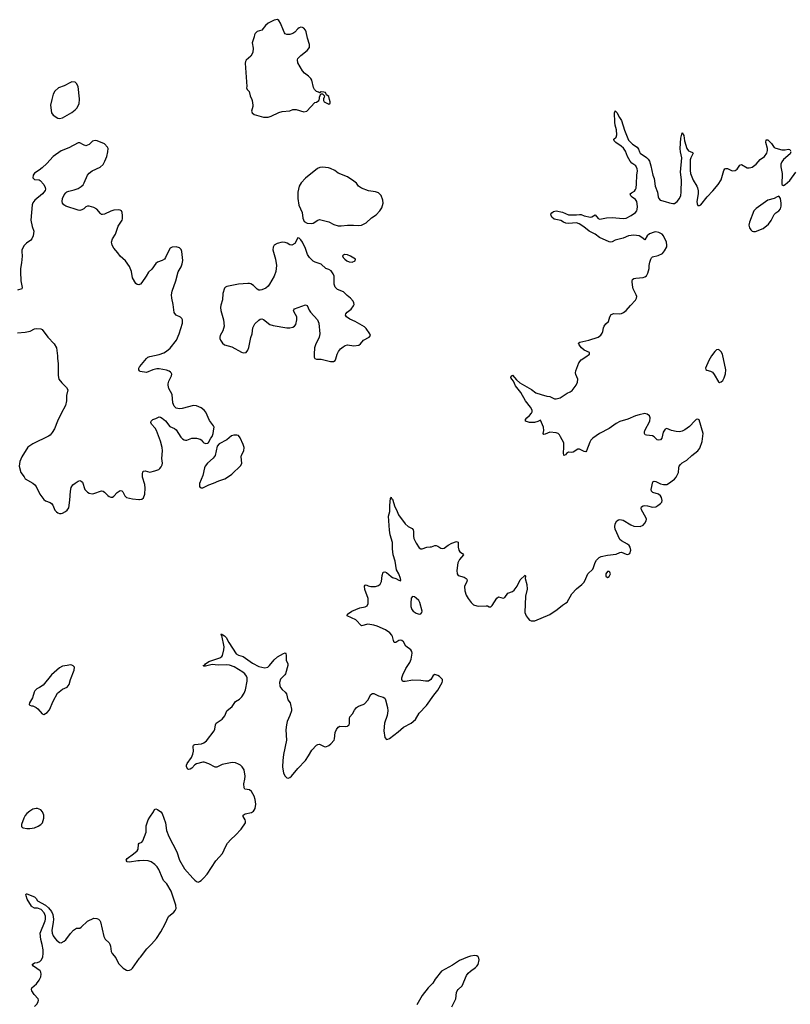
# Model space of a CAD drawing. Header units: inches. Extents: x 1771465 to 1971076, y 472029 to 643563.
# Tile 68 of 127: x 1838459 to 1848358, y 588378 to 601027. Entities that reach past the tile are written whole.
import ezdxf

# ---------------------------------------------------------------- set-up
doc = ezdxf.new("R2010")
doc.units = ezdxf.units.IN
doc.header["$MEASUREMENT"] = 0
for name, color, linetype in [('B8538', 7, 'Continuous'), ('B8539', 7, 'Continuous'), ('B8548', 7, 'Continuous'), ('B8549', 7, 'Continuous'), ('B8630', 7, 'Continuous'), ('B8640', 7, 'Continuous')]:
    doc.layers.add(name, color=color, linetype=linetype)

msp = doc.modelspace()

# ---------------------------------------------------------------- linework, layer by layer
at = {"layer": 'B8538', "color": 6, "elevation": 400}
msp.add_lwpolyline([(1838650, 588350), (1838678, 588382), (1838695, 588410), (1838700, 588430), (1838696, 588450), (1838644, 588504), (1838615, 588550), (1838609, 588570), (1838617, 588590), (1838677, 588643), (1838711, 588689), (1838729, 588731), (1838734, 588766), (1838731, 588789), (1838721, 588810), (1838638, 588870), (1838620, 588890), (1838651, 588909), (1838690, 588917), (1838719, 588930), (1838740, 588950), (1838756, 588990), (1838763, 589030), (1838762, 589078), (1838750, 589147), (1838729, 589209), (1838723, 589290), (1838788, 589450), (1838792, 589472), (1838791, 589510), (1838774, 589554), (1838734, 589594), (1838690, 589612), (1838650, 589614), (1838619, 589630), (1838610, 589640), (1838555, 589730), (1838543, 589770), (1838540, 589790), (1838544, 589796), (1838550, 589798), (1838650, 589759), (1838670, 589738), (1838689, 589709), (1838790, 589652), (1838830, 589616), (1838869, 589570), (1838884, 589530), (1838892, 589470), (1838890, 589430), (1838873, 589330), (1838875, 589290), (1838890, 589256), (1838910, 589227), (1838930, 589202), (1838970, 589172), (1838990, 589168), (1839032, 589188), (1839053, 589207), (1839110, 589289), (1839150, 589330), (1839190, 589356), (1839230, 589358), (1839250, 589368), (1839330, 589446), (1839410, 589486), (1839450, 589479), (1839473, 589470), (1839490, 589455), (1839497, 589437), (1839538, 589250), (1839557, 589217), (1839608, 589168), (1839618, 589150), (1839627, 589127), (1839635, 589055), (1839647, 589030), (1839695, 588975), (1839730, 588904), (1839790, 588843), (1839830, 588815), (1839850, 588811), (1839870, 588815), (1839890, 588825), (1839910, 588844), (1840000, 588970)], dxfattribs=at)
at = {"layer": 'B8539', "color": 6}
for points, elevation in [([(1838872, 600000), (1838854, 599930), (1838869, 599829), (1838890, 599799), (1838950, 599762), (1838970, 599756), (1839010, 599765), (1839130, 599836), (1839173, 599867), (1839193, 599890), (1839216, 599930), (1839223, 599950), (1839226, 600000)], 500), ([(1840000, 597624), (1839990, 597619), (1839970, 597623), (1839950, 597639), (1839907, 597710), (1839894, 597790), (1839870, 597855), (1839817, 597930), (1839748, 597988), (1839721, 598030), (1839670, 598092), (1839648, 598130), (1839642, 598150), (1839640, 598170), (1839650, 598210), (1839690, 598270), (1839726, 598374), (1839776, 598450), (1839781, 598470), (1839780, 598510), (1839774, 598550), (1839766, 598570), (1839750, 598581), (1839730, 598584), (1839670, 598578), (1839630, 598568), (1839550, 598527), (1839523, 598523), (1839510, 598525), (1839497, 598537), (1839450, 598592), (1839410, 598615), (1839351, 598629), (1839330, 598629), (1839310, 598621), (1839283, 598597), (1839257, 598583), (1839230, 598577), (1839210, 598579), (1839054, 598630), (1839027, 598647), (1839010, 598670), (1839005, 598690), (1839010, 598730), (1839030, 598777), (1839050, 598802), (1839066, 598814), (1839090, 598824), (1839159, 598841), (1839210, 598858), (1839250, 598884), (1839273, 598907), (1839288, 598930), (1839331, 599029), (1839350, 599053), (1839390, 599084), (1839493, 599130), (1839530, 599167), (1839552, 599208), (1839578, 599270), (1839593, 599330), (1839594, 599370), (1839586, 599390), (1839550, 599431), (1839453, 599470), (1839430, 599473), (1839395, 599465), (1839350, 599425), (1839310, 599408), (1839277, 599417), (1839230, 599445), (1839210, 599444), (1839090, 599381), (1838990, 599341), (1838890, 599267), (1838810, 599180), (1838750, 599123), (1838710, 599093), (1838650, 599057), (1838631, 599030), (1838630, 598994), (1838641, 598981), (1838650, 598975), (1838708, 598968), (1838722, 598962), (1838770, 598911), (1838787, 598870), (1838791, 598850), (1838788, 598832), (1838753, 598790), (1838653, 598707), (1838630, 598673), (1838621, 598650), (1838604, 598450), (1838620, 598370), (1838639, 598310), (1838634, 598250), (1838615, 598210), (1838604, 598196), (1838545, 598155), (1838515, 598125), (1838486, 598070), (1838485, 598050), (1838492, 597990), (1838484, 597904), (1838469, 597830), (1838468, 597788), (1838473, 597673), (1838493, 597587), (1838485, 597570), (1838430, 597554)], 500), ([(1838430, 597002), (1838530, 597014), (1838593, 597027), (1838650, 597056), (1838670, 597061), (1838730, 597057), (1838750, 597046), (1838819, 596950), (1838902, 596862), (1838933, 596810), (1838947, 596710), (1838945, 596675), (1838953, 596610), (1838954, 596454), (1838963, 596410), (1839000, 596360), (1839060, 596300), (1839078, 596270), (1839062, 596198), (1839059, 596130), (1839047, 596070), (1838990, 595969), (1838944, 595870), (1838907, 595770), (1838878, 595722), (1838851, 595690), (1838830, 595677), (1838630, 595578), (1838565, 595535), (1838488, 595412), (1838462, 595350), (1838453, 595290), (1838473, 595210), (1838516, 595156), (1838528, 595130), (1838630, 595072), (1838653, 595053), (1838672, 595030), (1838717, 594930), (1838770, 594865), (1838790, 594846), (1838850, 594824), (1838870, 594810), (1838886, 594790), (1838910, 594727), (1838930, 594705), (1838950, 594691), (1838970, 594685), (1838990, 594684), (1839010, 594688), (1839049, 594710), (1839070, 594728), (1839090, 594758), (1839104, 594856), (1839110, 594970), (1839122, 595018), (1839144, 595050), (1839170, 595073), (1839210, 595099), (1839230, 595106), (1839250, 595100), (1839265, 595085), (1839298, 594990), (1839330, 594956), (1839350, 594944), (1839390, 594937), (1839410, 594940), (1839510, 594975), (1839530, 594971), (1839550, 594958), (1839590, 594914), (1839610, 594901), (1839630, 594893), (1839650, 594893), (1839670, 594905), (1839710, 594954), (1839750, 594978), (1839770, 594975), (1839783, 594963), (1839808, 594908), (1839830, 594887), (1839910, 594870), (1839990, 594861), (1840000, 594863)], 500), ([(1840000, 596516), (1839989, 596530), (1839989, 596550), (1840000, 596568)], 500), ([(1840000, 590223), (1839978, 590222), (1839870, 590202), (1839840, 590210), (1839828, 590230), (1839839, 590250), (1839923, 590310), (1839969, 590350), (1839981, 590370), (1839984, 590436), (1839993, 590447), (1840000, 590449)], 400)]:
    msp.add_lwpolyline(points, dxfattribs=dict(at, elevation=elevation))
at = {"layer": 'B8539', "color": 6, "elevation": 500}
for points in [[(1839110, 592737), (1839068, 592732), (1839010, 592720), (1838970, 592700), (1838870, 592611), (1838761, 592479), (1838713, 592447), (1838678, 592430), (1838653, 592407), (1838644, 592390), (1838623, 592317), (1838587, 592250), (1838583, 592230), (1838590, 592221), (1838610, 592211), (1838630, 592211), (1838670, 592193), (1838693, 592173), (1838748, 592110), (1838770, 592103), (1838813, 592127), (1838841, 592159), (1838888, 592272), (1838943, 592377), (1839010, 592426), (1839068, 592452), (1839094, 592486), (1839114, 592550), (1839161, 592670), (1839162, 592710), (1839147, 592727), (1839130, 592735)], [(1838690, 590894), (1838670, 590894), (1838630, 590883), (1838590, 590860), (1838553, 590830), (1838530, 590803), (1838511, 590770), (1838484, 590690), (1838484, 590664), (1838492, 590652), (1838506, 590646), (1838550, 590637), (1838590, 590635), (1838650, 590646), (1838695, 590665), (1838733, 590690), (1838751, 590710), (1838771, 590769), (1838769, 590810), (1838751, 590851), (1838730, 590875)]]:
    msp.add_lwpolyline(points, close=True, dxfattribs=at)
at = {"layer": 'B8548', "color": 6, "elevation": 400}
for points in [[(1840000, 588970), (1840010, 588984), (1840094, 589090), (1840151, 589149), (1840215, 589225), (1840274, 589310), (1840328, 589412), (1840370, 589506), (1840440, 589560), (1840458, 589582), (1840468, 589610), (1840465, 589650), (1840454, 589690), (1840404, 589830), (1840350, 589925), (1840306, 589970), (1840293, 590000)], [(1840684, 590000), (1840710, 589971), (1840730, 589955), (1840750, 589949), (1840770, 589954), (1840790, 589970), (1840819, 590000)], [(1844010, 588346), (1844063, 588450), (1844071, 588529), (1844079, 588550), (1844092, 588568), (1844145, 588615), (1844200, 588750), (1844221, 588779), (1844250, 588806), (1844316, 588850), (1844333, 588867), (1844347, 588890), (1844361, 588950), (1844358, 588970), (1844349, 588990), (1844330, 589002), (1844307, 589007), (1844250, 588998), (1844210, 588985), (1844110, 588939), (1844019, 588881), (1843877, 588803), (1843797, 588703), (1843767, 588650), (1843706, 588590), (1843630, 588490), (1843559, 588370)]]:
    msp.add_lwpolyline(points, dxfattribs=at)
at = {"layer": 'B8549', "color": 6}
for points, elevation in [([(1841443, 600000), (1841447, 599990), (1841456, 599930), (1841455, 599910), (1841438, 599850), (1841445, 599830), (1841472, 599810), (1841590, 599776), (1841650, 599775), (1841690, 599788), (1841790, 599835), (1841830, 599848), (1841930, 599856), (1841970, 599871), (1842011, 599871), (1842110, 599845), (1842146, 599850), (1842250, 599962), (1842270, 599965), (1842302, 599990), (1842305, 600000)], 500), ([(1842362, 600000), (1842362, 599990), (1842372, 599972), (1842430, 599942), (1842447, 599953), (1842448, 599972), (1842440, 600000)], 500), ([(1840819, 590000), (1840868, 590052), (1840978, 590222), (1841063, 590317), (1841106, 590410), (1841130, 590448), (1841170, 590495), (1841231, 590550), (1841305, 590630), (1841358, 590710), (1841362, 590730), (1841356, 590750), (1841329, 590790), (1841331, 590810), (1841357, 590823), (1841436, 590844), (1841461, 590859), (1841472, 590870), (1841485, 590895), (1841492, 590948), (1841486, 591010), (1841470, 591050), (1841435, 591110), (1841410, 591132), (1841350, 591144), (1841341, 591161), (1841338, 591210), (1841353, 591270), (1841354, 591310), (1841341, 591390), (1841318, 591430), (1841296, 591450), (1841270, 591464), (1841230, 591479), (1841190, 591485), (1841061, 591459), (1841009, 591431), (1840990, 591424), (1840970, 591425), (1840888, 591468), (1840830, 591487), (1840810, 591489), (1840730, 591469), (1840707, 591453), (1840670, 591413), (1840650, 591398), (1840633, 591393), (1840620, 591400), (1840603, 591430), (1840604, 591450), (1840612, 591470), (1840667, 591550), (1840685, 591590), (1840694, 591630), (1840687, 591690), (1840692, 591708), (1840710, 591716), (1840795, 591725), (1840823, 591737), (1840858, 591762), (1840956, 591890), (1840966, 591914), (1840974, 591970), (1840984, 591990), (1841059, 592041), (1841079, 592061), (1841094, 592086), (1841122, 592150), (1841190, 592203), (1841232, 592268), (1841281, 592299), (1841313, 592327), (1841344, 592376), (1841361, 592419), (1841382, 592530), (1841380, 592570), (1841373, 592593), (1841350, 592625), (1841326, 592646), (1841213, 592713), (1841155, 592735), (1841110, 592741), (1841010, 592734), (1840930, 592744), (1840844, 592724), (1840824, 592724), (1840816, 592730), (1840839, 592741), (1840844, 592750), (1840890, 592780), (1841029, 592831), (1841054, 592846), (1841063, 592857), (1841082, 592930), (1841086, 592970), (1841055, 593115), (1841047, 593130), (1841050, 593138), (1841064, 593124), (1841070, 593126), (1841090, 593111), (1841111, 593090), (1841144, 593024), (1841241, 592881), (1841270, 592863), (1841330, 592848), (1841450, 592760), (1841530, 592716), (1841610, 592699), (1841647, 592710), (1841670, 592729), (1841730, 592803), (1841770, 592841), (1841850, 592886), (1841870, 592892), (1841880, 592880), (1841884, 592864), (1841881, 592801), (1841904, 592750), (1841903, 592730), (1841875, 592625), (1841867, 592610), (1841810, 592555), (1841796, 592510), (1841801, 592470), (1841810, 592447), (1841830, 592422), (1841870, 592390), (1841886, 592366), (1841905, 592290), (1841932, 592250), (1841940, 592230), (1841951, 592170), (1841950, 592150), (1841931, 592090), (1841895, 592010), (1841885, 591970), (1841878, 591902), (1841885, 591770), (1841848, 591588), (1841838, 591510), (1841836, 591430), (1841849, 591349), (1841870, 591307), (1841890, 591288), (1841910, 591283), (1841930, 591292), (1841950, 591310), (1842032, 591408), (1842129, 591511), (1842170, 591570), (1842210, 591645), (1842270, 591706), (1842290, 591717), (1842310, 591718), (1842370, 591689), (1842390, 591687), (1842430, 591701), (1842457, 591723), (1842497, 591770), (1842503, 591790), (1842513, 591870), (1842530, 591910), (1842550, 591940), (1842570, 591951), (1842650, 591946), (1842670, 591950), (1842680, 591960), (1842690, 591970), (1842697, 591990), (1842694, 592050), (1842698, 592070), (1842733, 592110), (1842762, 592158), (1842787, 592190), (1842810, 592209), (1842870, 592228), (1842890, 592240), (1842930, 592287), (1842970, 592356), (1842990, 592372), (1843010, 592369), (1843070, 592342), (1843130, 592324), (1843150, 592310), (1843159, 592290), (1843184, 592190), (1843189, 592149), (1843180, 592090), (1843146, 591990), (1843135, 591890), (1843150, 591807), (1843170, 591782), (1843190, 591784), (1843210, 591794), (1843321, 591879), (1843390, 591940), (1843490, 591990), (1843543, 592037), (1843590, 592118), (1843683, 592217), (1843777, 592350), (1843830, 592412), (1843884, 592510), (1843891, 592531), (1843889, 592550), (1843881, 592561), (1843850, 592591), (1843830, 592602), (1843790, 592614), (1843770, 592601), (1843741, 592550), (1843710, 592529), (1843670, 592528), (1843610, 592536), (1843510, 592542), (1843410, 592525), (1843390, 592525), (1843378, 592530), (1843367, 592550), (1843369, 592570), (1843381, 592610), (1843421, 592690), (1843471, 592770), (1843490, 592810), (1843500, 592890), (1843496, 592910), (1843484, 592930), (1843419, 592979), (1843390, 593034), (1843370, 593051), (1843350, 593054), (1843330, 593050), (1843290, 593027), (1843270, 593027), (1843260, 593050), (1843250, 593103), (1843241, 593121), (1843213, 593150), (1843158, 593190), (1843050, 593237), (1843010, 593250), (1842930, 593262), (1842850, 593242), (1842777, 593317), (1842667, 593370), (1842670, 593390), (1842726, 593430), (1842830, 593472), (1842896, 593484), (1842923, 593497), (1842934, 593526), (1842934, 593590), (1842893, 593707), (1842890, 593751), (1842897, 593763), (1842910, 593768), (1842934, 593754), (1842970, 593746), (1843030, 593746), (1843070, 593759), (1843090, 593777), (1843107, 593810), (1843114, 593886), (1843130, 593930), (1843150, 593934), (1843170, 593925), (1843230, 593873), (1843250, 593862), (1843290, 593847), (1843330, 593825), (1843350, 593818), (1843355, 593825), (1843352, 593848), (1843330, 593906), (1843301, 593961), (1843281, 594070), (1843257, 594150), (1843246, 594230), (1843247, 594310), (1843217, 594410), (1843208, 594470), (1843198, 594650), (1843212, 594710), (1843212, 594788), (1843221, 594879), (1843225, 594890), (1843230, 594891), (1843236, 594876), (1843250, 594869), (1843276, 594770), (1843299, 594730), (1843324, 594664), (1843410, 594550), (1843450, 594517), (1843500, 594490), (1843514, 594474), (1843519, 594450), (1843517, 594390), (1843523, 594363), (1843550, 594302), (1843590, 594240), (1843610, 594228), (1843630, 594229), (1843690, 594252), (1843730, 594256), (1843750, 594253), (1843790, 594270), (1843810, 594272), (1843830, 594265), (1843870, 594239), (1843890, 594234), (1843910, 594238), (1843963, 594277), (1844010, 594300), (1844070, 594324), (1844090, 594316), (1844090, 594250), (1844100, 594210), (1844115, 594190), (1844146, 594170), (1844160, 594150), (1844108, 594092), (1844087, 594050), (1844075, 593950), (1844079, 593910), (1844090, 593887), (1844170, 593866), (1844196, 593850), (1844201, 593841), (1844206, 593830), (1844201, 593810), (1844174, 593746), (1844177, 593690), (1844196, 593636), (1844220, 593590), (1844258, 593538), (1844290, 593511), (1844330, 593495), (1844350, 593493), (1844450, 593499), (1844470, 593496), (1844490, 593485), (1844510, 593484), (1844530, 593502), (1844590, 593596), (1844610, 593613), (1844670, 593594), (1844690, 593605), (1844730, 593659), (1844790, 593682), (1844810, 593698), (1844850, 593750), (1844888, 593832), (1844953, 593893), (1844956, 593876), (1844954, 593850), (1844972, 593770), (1844979, 593710), (1844957, 593623), (1844950, 593410), (1844966, 593370), (1844990, 593335), (1845010, 593314), (1845030, 593306), (1845075, 593305), (1845270, 593387), (1845365, 593450), (1845430, 593507), (1845472, 593530), (1845490, 593545), (1845550, 593652), (1845610, 593717), (1845680, 593770), (1845710, 593803), (1845733, 593847), (1845757, 593910), (1845820, 593970), (1845831, 593990), (1845850, 594052), (1845870, 594085), (1845902, 594118), (1845930, 594132), (1846011, 594149), (1846121, 594159), (1846170, 594183), (1846190, 594185), (1846250, 594161), (1846270, 594157), (1846290, 594163), (1846297, 594170), (1846309, 594210), (1846300, 594250), (1846287, 594270), (1846267, 594290), (1846190, 594330), (1846170, 594350), (1846110, 594483), (1846106, 594510), (1846110, 594552), (1846130, 594587), (1846150, 594601), (1846170, 594606), (1846210, 594598), (1846310, 594537), (1846350, 594519), (1846430, 594516), (1846466, 594534), (1846490, 594559), (1846508, 594590), (1846510, 594610), (1846503, 594630), (1846448, 594730), (1846444, 594750), (1846448, 594770), (1846470, 594782), (1846490, 594785), (1846523, 594783), (1846590, 594764), (1846629, 594770), (1846656, 594784), (1846690, 594810), (1846706, 594830), (1846711, 594849), (1846704, 594890), (1846690, 594911), (1846666, 594930), (1846594, 594954), (1846576, 594970), (1846572, 594992), (1846591, 595089), (1846610, 595100), (1846630, 595096), (1846690, 595063), (1846730, 595054), (1846770, 595057), (1846794, 595070), (1846870, 595126), (1846891, 595150), (1846920, 595210), (1846926, 595270), (1846931, 595290), (1846947, 595313), (1846968, 595332), (1847028, 595370), (1847092, 595430), (1847172, 595488), (1847198, 595522), (1847224, 595610), (1847238, 595710), (1847187, 595887), (1847170, 595897), (1847150, 595889), (1847130, 595873), (1847061, 595799), (1847004, 595756), (1846970, 595739), (1846934, 595734), (1846890, 595736), (1846830, 595750), (1846770, 595775), (1846750, 595767), (1846724, 595730), (1846706, 595650), (1846690, 595631), (1846670, 595624), (1846648, 595628), (1846610, 595668), (1846590, 595679), (1846509, 595689), (1846495, 595695), (1846484, 595710), (1846483, 595730), (1846490, 595750), (1846552, 595870), (1846559, 595910), (1846550, 595936), (1846519, 595959), (1846490, 595966), (1846416, 595950), (1846370, 595936), (1846270, 595893), (1846170, 595865), (1846122, 595838), (1846030, 595775), (1845908, 595712), (1845823, 595650), (1845796, 595624), (1845781, 595599), (1845741, 595490), (1845730, 595475), (1845710, 595478), (1845650, 595510), (1845630, 595510), (1845570, 595472), (1845550, 595466), (1845507, 595473), (1845485, 595455), (1845470, 595435), (1845450, 595429), (1845444, 595464), (1845451, 595530), (1845447, 595590), (1845408, 595670), (1845393, 595693), (1845376, 595710), (1845350, 595720), (1845270, 595726), (1845210, 595701), (1845190, 595700), (1845185, 595710), (1845190, 595750), (1845187, 595790), (1845150, 595882), (1845130, 595875), (1845116, 595864), (1845070, 595853), (1845010, 595853), (1844958, 595870), (1844956, 595890), (1844973, 595910), (1845010, 595940), (1845035, 595970), (1845043, 595990), (1845042, 596010), (1845021, 596050), (1844956, 596130), (1844897, 596237), (1844830, 596323), (1844801, 596381), (1844779, 596410), (1844770, 596430), (1844774, 596446), (1844790, 596461), (1844840, 596400), (1844882, 596362), (1845034, 596274), (1845090, 596234), (1845156, 596210), (1845230, 596191), (1845270, 596187), (1845330, 596156), (1845350, 596156), (1845401, 596170), (1845490, 596230), (1845530, 596246), (1845555, 596265), (1845607, 596330), (1845625, 596370), (1845627, 596410), (1845602, 596470), (1845598, 596490), (1845603, 596517), (1845643, 596617), (1845670, 596659), (1845730, 596694), (1845779, 596730), (1845777, 596750), (1845710, 596783), (1845676, 596810), (1845645, 596850), (1845636, 596870), (1845654, 596886), (1845770, 596908), (1845892, 596950), (1845924, 596976), (1845940, 597000), (1845950, 597021), (1845959, 597070), (1845969, 597091), (1845990, 597120), (1846023, 597150), (1846040, 597210), (1846059, 597241), (1846090, 597253), (1846170, 597250), (1846190, 597254), (1846215, 597265), (1846250, 597292), (1846304, 597356), (1846370, 597424), (1846384, 597450), (1846385, 597470), (1846380, 597490), (1846339, 597570), (1846334, 597590), (1846325, 597655), (1846325, 597670), (1846333, 597687), (1846350, 597700), (1846373, 597707), (1846470, 597716), (1846490, 597723), (1846510, 597737), (1846530, 597771), (1846544, 597830), (1846545, 597870), (1846552, 597910), (1846565, 597950), (1846574, 597966), (1846590, 597979), (1846661, 597999), (1846716, 598024), (1846743, 598057), (1846770, 598110), (1846774, 598130), (1846766, 598170), (1846730, 598250), (1846710, 598273), (1846670, 598293), (1846630, 598300), (1846610, 598299), (1846550, 598276), (1846518, 598250), (1846490, 598197), (1846451, 598230), (1846418, 598250), (1846350, 598259), (1846279, 598250), (1846210, 598221), (1846110, 598196), (1846070, 598174), (1846049, 598169), (1846030, 598173), (1845909, 598229), (1845851, 598271), (1845776, 598310), (1845706, 598366), (1845644, 598404), (1845610, 598415), (1845510, 598410), (1845474, 598414), (1845446, 598426), (1845410, 598448), (1845326, 598466), (1845293, 598490), (1845285, 598510), (1845284, 598530), (1845293, 598547), (1845317, 598563), (1845350, 598572), (1845430, 598553), (1845510, 598520), (1845610, 598518), (1845650, 598526), (1845670, 598524), (1845710, 598505), (1845790, 598490), (1845810, 598495), (1845850, 598519), (1845890, 598473), (1845910, 598466), (1845999, 598481), (1846070, 598486), (1846210, 598471), (1846250, 598479), (1846315, 598510), (1846370, 598548), (1846385, 598570), (1846392, 598590), (1846394, 598626), (1846386, 598690), (1846370, 598715), (1846327, 598747), (1846310, 598764), (1846301, 598790), (1846317, 598803), (1846356, 598824), (1846370, 598844), (1846377, 598863), (1846384, 598916), (1846386, 599030), (1846394, 599086), (1846392, 599110), (1846372, 599150), (1846323, 599183), (1846300, 599210), (1846266, 599270), (1846239, 599339), (1846215, 599375), (1846184, 599404), (1846115, 599450), (1846097, 599470), (1846091, 599490), (1846123, 599517), (1846131, 599549), (1846126, 599610), (1846109, 599670), (1846103, 599710), (1846101, 599830), (1846107, 599853), (1846110, 599855), (1846130, 599834), (1846162, 599770), (1846190, 599730), (1846227, 599607), (1846281, 599481), (1846308, 599448), (1846330, 599428), (1846392, 599390), (1846410, 599365), (1846420, 599330), (1846431, 599311), (1846510, 599255), (1846533, 599233), (1846548, 599208), (1846566, 599150), (1846591, 599031), (1846608, 598988), (1846621, 598890), (1846652, 598810), (1846660, 598750), (1846669, 598730), (1846686, 598710), (1846702, 598702), (1846750, 598692), (1846807, 598673), (1846850, 598664), (1846870, 598667), (1846903, 598690), (1846934, 598730), (1846950, 598770), (1846958, 598810), (1846962, 598970), (1846949, 599070), (1846964, 599250), (1846947, 599330), (1846945, 599370), (1846950, 599506), (1846970, 599573), (1846990, 599538), (1847000, 599470), (1847030, 599370), (1847050, 599343), (1847070, 599332), (1847102, 599322), (1847112, 599312), (1847079, 599250), (1847070, 599225), (1847070, 599090), (1847078, 599050), (1847110, 598965), (1847158, 598890), (1847167, 598867), (1847174, 598830), (1847175, 598790), (1847158, 598690), (1847161, 598661), (1847170, 598640), (1847190, 598638), (1847210, 598649), (1847288, 598752), (1847364, 598830), (1847431, 598909), (1847469, 598971), (1847505, 599090), (1847517, 599110), (1847530, 599117), (1847550, 599114), (1847610, 599083), (1847650, 599089), (1847675, 599105), (1847710, 599159), (1847730, 599168), (1847804, 599124), (1847830, 599122), (1847850, 599127), (1847870, 599134), (1847918, 599170), (1847971, 599229), (1848026, 599270), (1848057, 599310), (1848065, 599345), (1848063, 599370), (1848043, 599450), (1848050, 599484), (1848070, 599485), (1848116, 599436), (1848150, 599385), (1848170, 599375), (1848250, 599356), (1848290, 599356), (1848330, 599365), (1848350, 599359), (1848362, 599342)], 400), ([(1848365, 599330), (1848356, 599304), (1848272, 599230), (1848250, 599200), (1848238, 599170), (1848238, 599138), (1848252, 599050), (1848251, 598911), (1848262, 598902), (1848270, 598898), (1848290, 598911), (1848350, 598962), (1848430, 599067)], 400), ([(1840000, 596568), (1840001, 596570), (1840087, 596673), (1840107, 596690), (1840130, 596699), (1840250, 596727), (1840310, 596749), (1840347, 596770), (1840394, 596806), (1840475, 596910), (1840509, 596990), (1840549, 597130), (1840549, 597170), (1840542, 597190), (1840526, 597206), (1840470, 597232), (1840451, 597251), (1840445, 597265), (1840431, 597370), (1840412, 597450), (1840410, 597490), (1840420, 597540), (1840464, 597670), (1840494, 597786), (1840534, 597850), (1840548, 597890), (1840553, 597933), (1840547, 598010), (1840542, 598050), (1840533, 598073), (1840510, 598095), (1840470, 598109), (1840417, 598103), (1840391, 598090), (1840370, 598055), (1840334, 597970), (1840319, 597950), (1840288, 597932), (1840231, 597910), (1840207, 597893), (1840158, 597822), (1840116, 597784), (1840086, 597730), (1840030, 597649), (1840010, 597629), (1840000, 597624)], 500), ([(1840000, 594863), (1840030, 594868), (1840050, 594884), (1840066, 594930), (1840071, 595010), (1840065, 595055), (1840037, 595150), (1840035, 595190), (1840041, 595219), (1840050, 595229), (1840070, 595230), (1840130, 595213), (1840196, 595230), (1840247, 595250), (1840260, 595260), (1840278, 595282), (1840290, 595310), (1840292, 595330), (1840284, 595390), (1840294, 595490), (1840291, 595530), (1840270, 595613), (1840217, 595750), (1840198, 595778), (1840152, 595830), (1840146, 595850), (1840147, 595870), (1840170, 595889), (1840210, 595902), (1840250, 595923), (1840270, 595921), (1840289, 595909), (1840332, 595872), (1840390, 595799), (1840450, 595775), (1840470, 595760), (1840530, 595663), (1840550, 595642), (1840570, 595630), (1840590, 595625), (1840607, 595627), (1840670, 595649), (1840730, 595649), (1840778, 595638), (1840790, 595630), (1840810, 595603), (1840826, 595590), (1840850, 595582), (1840872, 595588), (1840883, 595597), (1840913, 595650), (1840930, 595671), (1840945, 595710), (1840955, 595770), (1840956, 595790), (1840950, 595810), (1840899, 595879), (1840850, 595984), (1840830, 596010), (1840790, 596041), (1840730, 596067), (1840690, 596070), (1840547, 596033), (1840510, 596028), (1840470, 596037), (1840443, 596063), (1840426, 596106), (1840418, 596210), (1840377, 596290), (1840365, 596330), (1840366, 596350), (1840377, 596383), (1840410, 596450), (1840412, 596472), (1840405, 596490), (1840397, 596497), (1840379, 596510), (1840344, 596524), (1840250, 596540), (1840220, 596540), (1840170, 596530), (1840090, 596496), (1840007, 596507), (1840000, 596516)], 500), ([(1840000, 590449), (1840030, 590462), (1840043, 590477), (1840085, 590590), (1840085, 590670), (1840110, 590746), (1840130, 590784), (1840180, 590850), (1840190, 590879), (1840210, 590889), (1840230, 590879), (1840272, 590850), (1840290, 590828), (1840332, 590710), (1840347, 590610), (1840374, 590534), (1840477, 590337), (1840514, 590230), (1840577, 590117), (1840684, 590000)], 400), ([(1840293, 590000), (1840245, 590110), (1840224, 590144), (1840196, 590176), (1840150, 590209), (1840110, 590221), (1840050, 590226), (1840000, 590223)], 400)]:
    msp.add_lwpolyline(points, dxfattribs=dict(at, elevation=elevation))
for points, elevation in [([(1842350, 599130), (1842314, 599126), (1842285, 599115), (1842129, 598991), (1842074, 598930), (1842050, 598890), (1842039, 598850), (1842034, 598810), (1842033, 598730), (1842045, 598645), (1842088, 598550), (1842096, 598476), (1842115, 598435), (1842153, 598413), (1842210, 598408), (1842230, 598413), (1842287, 598453), (1842310, 598459), (1842430, 598431), (1842494, 598394), (1842550, 598378), (1842590, 598377), (1842670, 598389), (1842748, 598388), (1842810, 598382), (1842850, 598389), (1842910, 598419), (1842980, 598480), (1843039, 598521), (1843086, 598570), (1843110, 598610), (1843128, 598670), (1843125, 598710), (1843101, 598770), (1843070, 598802), (1843030, 598816), (1842939, 598830), (1842850, 598862), (1842813, 598890), (1842786, 598926), (1842753, 598953), (1842670, 599008), (1842550, 599054), (1842509, 599090), (1842450, 599117), (1842424, 599124)], 500), ([(1848210, 598759), (1848190, 598752), (1848150, 598728), (1848070, 598708), (1847921, 598599), (1847890, 598570), (1847835, 598425), (1847827, 598387), (1847834, 598354), (1847850, 598326), (1847869, 598309), (1847884, 598304), (1847910, 598305), (1848010, 598344), (1848078, 598402), (1848114, 598446), (1848150, 598522), (1848170, 598544), (1848210, 598572), (1848230, 598598), (1848241, 598630), (1848241, 598670), (1848230, 598729), (1848216, 598756)], 400), ([(1842030, 598226), (1841992, 598150), (1841954, 598130), (1841930, 598133), (1841896, 598156), (1841870, 598166), (1841830, 598167), (1841767, 598153), (1841730, 598129), (1841717, 598103), (1841710, 598070), (1841745, 597950), (1841756, 597870), (1841750, 597790), (1841727, 597730), (1841670, 597630), (1841650, 597603), (1841621, 597579), (1841570, 597555), (1841550, 597550), (1841530, 597552), (1841510, 597563), (1841461, 597610), (1841430, 597633), (1841410, 597639), (1841390, 597639), (1841270, 597631), (1841122, 597598), (1841102, 597590), (1841090, 597578), (1841067, 597510), (1841063, 597430), (1841041, 597359), (1841038, 597330), (1841044, 597290), (1841078, 597170), (1841084, 597090), (1841070, 597030), (1841036, 596970), (1841031, 596950), (1841031, 596930), (1841037, 596910), (1841065, 596870), (1841090, 596850), (1841183, 596823), (1841310, 596754), (1841332, 596748), (1841367, 596753), (1841390, 596781), (1841403, 596817), (1841430, 596945), (1841446, 596990), (1841455, 597070), (1841479, 597121), (1841530, 597168), (1841550, 597179), (1841570, 597182), (1841590, 597175), (1841673, 597113), (1841717, 597097), (1841889, 597069), (1841930, 597070), (1841970, 597078), (1841991, 597089), (1842007, 597110), (1842020, 597170), (1842018, 597210), (1841983, 597270), (1841975, 597290), (1841979, 597301), (1841988, 597312), (1842130, 597365), (1842154, 597354), (1842177, 597297), (1842193, 597270), (1842286, 597170), (1842302, 597130), (1842314, 596990), (1842305, 596950), (1842257, 596850), (1842245, 596810), (1842240, 596730), (1842244, 596690), (1842250, 596675), (1842270, 596665), (1842330, 596665), (1842450, 596637), (1842490, 596637), (1842510, 596650), (1842522, 596670), (1842537, 596730), (1842554, 596766), (1842581, 596799), (1842614, 596826), (1842640, 596840), (1842670, 596848), (1842750, 596838), (1842814, 596846), (1842838, 596862), (1842874, 596910), (1842949, 596950), (1842964, 596970), (1842957, 596990), (1842910, 597060), (1842890, 597082), (1842770, 597148), (1842701, 597181), (1842656, 597210), (1842644, 597230), (1842649, 597250), (1842666, 597270), (1842717, 597310), (1842749, 597350), (1842755, 597370), (1842753, 597390), (1842744, 597410), (1842710, 597448), (1842664, 597484), (1842617, 597530), (1842542, 597562), (1842512, 597590), (1842500, 597630), (1842499, 597730), (1842484, 597764), (1842459, 597799), (1842430, 597818), (1842390, 597831), (1842330, 597884), (1842253, 597913), (1842230, 597926), (1842181, 597970), (1842158, 598010), (1842130, 598088), (1842090, 598168), (1842070, 598198), (1842050, 598218)], 500), ([(1842631, 598009), (1842617, 598003), (1842607, 597993), (1842616, 597970), (1842635, 597950), (1842661, 597930), (1842690, 597918), (1842730, 597911), (1842770, 597928), (1842774, 597950), (1842710, 597989), (1842670, 598006)], 500), ([(1847430, 596788), (1847410, 596784), (1847390, 596766), (1847345, 596710), (1847312, 596650), (1847270, 596550), (1847275, 596535), (1847286, 596526), (1847333, 596513), (1847358, 596498), (1847381, 596470), (1847436, 596376), (1847450, 596365), (1847470, 596373), (1847490, 596393), (1847510, 596428), (1847524, 596476), (1847528, 596530), (1847486, 596730), (1847470, 596760), (1847450, 596780)], 400), ([(1841210, 595690), (1841179, 595681), (1841119, 595630), (1841021, 595579), (1840995, 595550), (1840969, 595430), (1840944, 595396), (1840870, 595328), (1840843, 595290), (1840834, 595270), (1840812, 595170), (1840769, 595070), (1840767, 595030), (1840778, 595018), (1840790, 595012), (1840810, 595013), (1840830, 595022), (1840890, 595053), (1840950, 595071), (1841018, 595102), (1841096, 595130), (1841130, 595148), (1841184, 595190), (1841302, 595298), (1841312, 595330), (1841305, 595410), (1841309, 595431), (1841339, 595490), (1841343, 595530), (1841330, 595570), (1841290, 595657), (1841270, 595685), (1841250, 595690)], 500), ([(1846030, 593937), (1846010, 593936), (1845989, 593910), (1845990, 593878), (1846010, 593861), (1846030, 593875), (1846041, 593890), (1846047, 593910), (1846041, 593930)], 400), ([(1843505, 593615), (1843490, 593596), (1843482, 593530), (1843485, 593490), (1843498, 593450), (1843513, 593430), (1843550, 593403), (1843590, 593390), (1843610, 593393), (1843627, 593410), (1843629, 593430), (1843601, 593541), (1843585, 593565), (1843550, 593597), (1843530, 593611)], 400)]:
    msp.add_lwpolyline(points, close=True, dxfattribs=dict(at, elevation=elevation))
at = {"layer": 'B8630', "color": 6, "elevation": 500}
msp.add_lwpolyline([(1839226, 600000), (1839227, 600010), (1839210, 600170), (1839190, 600209), (1839170, 600223), (1839130, 600227), (1839110, 600221), (1839030, 600176), (1838959, 600150), (1838910, 600110), (1838890, 600070), (1838872, 600000)], dxfattribs=at)
at = {"layer": 'B8640', "color": 6, "elevation": 500}
for points in [[(1842440, 600000), (1842430, 600038), (1842402, 600062), (1842386, 600090), (1842364, 600096), (1842330, 600098), (1842310, 600086), (1842296, 600096), (1842270, 600106), (1842248, 600130), (1842234, 600154), (1842210, 600250), (1842198, 600270), (1842170, 600301), (1842119, 600339), (1842090, 600369), (1842034, 600474), (1842027, 600510), (1842033, 600530), (1842070, 600568), (1842153, 600630), (1842184, 600670), (1842184, 600710), (1842157, 600790), (1842140, 600870), (1842130, 600893), (1842110, 600917), (1842090, 600927), (1842070, 600930), (1842050, 600923), (1842033, 600910), (1841994, 600866), (1841970, 600850), (1841930, 600836), (1841890, 600836), (1841870, 600847), (1841859, 600859), (1841846, 600886), (1841810, 600983), (1841790, 601015), (1841770, 601027), (1841730, 601022), (1841650, 600980), (1841616, 600950), (1841570, 600893), (1841510, 600873), (1841483, 600850), (1841474, 600830), (1841473, 600807), (1841446, 600730), (1841459, 600659), (1841455, 600605), (1841430, 600560), (1841370, 600507), (1841360, 600490), (1841355, 600470), (1841376, 600170), (1841372, 600150), (1841382, 600130), (1841405, 600105), (1841418, 600050), (1841443, 600000)], [(1842305, 600000), (1842309, 600010), (1842309, 600031), (1842326, 600074), (1842350, 600074), (1842374, 600050), (1842372, 600030), (1842362, 600010), (1842362, 600000)]]:
    msp.add_lwpolyline(points, dxfattribs=at)

doc.saveas('drawing.dxf')
